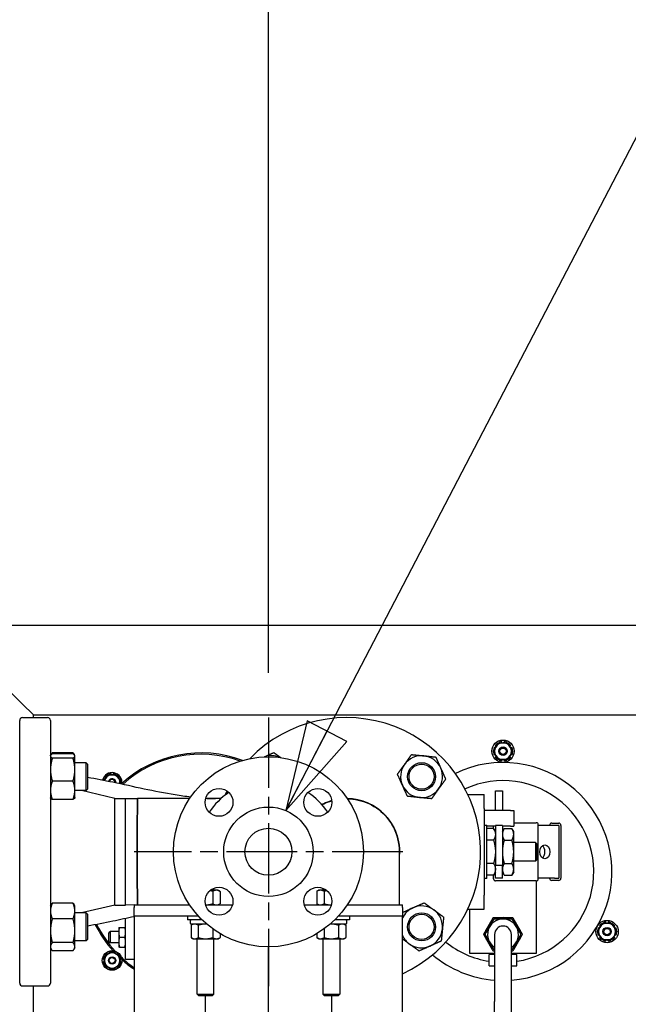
# Paper-space layout 'SHEET_1' of a CAD drawing. Header units: inches. Extents: x 4 to 540, y 12 to 340.
# Tile 112 of 116: x 475 to 489, y 148 to 170. Entities that reach past the tile are written whole.
import ezdxf

# ---------------------------------------------------------------- set-up
doc = ezdxf.new("R2010")
doc.units = ezdxf.units.IN
doc.header["$LTSCALE"] = 16
doc.header["$MEASUREMENT"] = 0
doc.linetypes.add('CHAIN', pattern=[0.7087, 0.4724, -0.0591, 0.1181, -0.0591])
doc.layers.get('0').update_dxf_attribs({"lineweight": 25})
doc.layers.get('DEFPOINTS').update_dxf_attribs({"lineweight": 25})
doc.layers.add('Center Mark(ANSI)', color=7, linetype='Continuous', lineweight=25)
doc.layers.add('DIMEN', color=7, linetype='Continuous', lineweight=25)
doc.styles.get("Standard").update_dxf_attribs({"font": 'arial.ttf'})
doc.dimstyles.new('DEFAULT-ANSI', dxfattribs={"dimscale": 16, "dimtxt": 0.125, "dimasz": 0.1875, "dimexe": 0.125, "dimexo": 0.0625, "dimgap": 0.031496, "dimtad": 0, "dimtih": 1, "dimtoh": 1, "dimrnd": 1e-08, "dimzin": 4, "dimdsep": 46, "dimtxsty": 'Standard', "dimblk": 'Filled-1', "dimcen": 0.09, "dimdle": 0.393701, "dimclrd": 256, "dimclre": 256, "dimclrt": 256, "dimadec": 0, "dimazin": 1, "dimtfac": 1.504, "dimtofl": 0, "dimtmove": 0, "dimatfit": 3, "dimldrblk": 'Filled-1', "dimfxl": 1, "dimtolj": 1, "dimtzin": 4, "dimlwd": 25, "dimlwe": 25, "dimarcsym": 0})
doc.dimstyles.new('DEFAULT-ANSI$7', dxfattribs={"dimscale": 16, "dimtxt": 0.125, "dimasz": 0.125, "dimexe": 0.125, "dimexo": 0.0625, "dimgap": 0.031496, "dimtad": 0, "dimtih": 1, "dimtoh": 1, "dimrnd": 1e-08, "dimzin": 4, "dimdsep": 46, "dimtxsty": 'Standard', "dimblk": 'Filled-1', "dimcen": 0.09, "dimdle": 0.393701, "dimclrd": 256, "dimclre": 256, "dimclrt": 256, "dimadec": 0, "dimazin": 1, "dimtfac": 1.504, "dimtofl": 0, "dimtmove": 0, "dimatfit": 3, "dimldrblk": 'Filled-1', "dimfxl": 1, "dimtolj": 1, "dimtzin": 4, "dimlwd": 25, "dimlwe": 25, "dimarcsym": 0})

# ---------------------------------------------------------------- blocks, each defined once
blk = doc.blocks.new('Filled-1')
at = {"color": 0}
for p, q in [((0, 0), (-1, 0.25)), ((-1, 0.25), (-1, -0.25)), ((-1, 0), (0, 0)), ((-1, -0.25), (0, 0))]:
    blk.add_line(p, q, dxfattribs=at)
at = {"color": 0, "flags": 128}
blk.add_lwpolyline([(-1, -0.25), (0, 0), (-1, 0.25), (-1, -0.25)], dxfattribs=at)
at = {"color": 0}
blk.add_solid([(-1, -0.25), (0, 0), (-1, 0.25), (-1, -0.25)], dxfattribs=at)
blk = doc.blocks.new('*D43')
at = {"layer": 'DEFPOINTS', "color": 0, "linetype": 'Continuous'}
for p in [(480.812, 174.221), (445.302, 154.894), (480.812, 154.894)]:
    blk.add_point(p, dxfattribs=at)
at = {"layer": 'DIMEN', "linetype": 'Continuous', "lineweight": 25}
for p, q in [((445.302, 155.894), (445.302, 176.221)), ((480.812, 155.894), (480.812, 176.221)), ((448.302, 174.221), (459.372, 174.221)), ((477.812, 174.221), (466.741, 174.221))]:
    blk.add_line(p, q, dxfattribs=at)
at = {"layer": 'DIMEN', "linetype": 'Continuous', "lineweight": 25, "xscale": 3, "yscale": 3, "zscale": 3, "rotation": 180}
blk.add_blockref('Filled-1', (445.302, 174.221), dxfattribs=at)
at = {"layer": 'DIMEN', "linetype": 'Continuous', "lineweight": 25, "xscale": 3, "yscale": 3, "zscale": 3}
blk.add_blockref('Filled-1', (480.812, 174.221), dxfattribs=at)
at = {"layer": 'DIMEN', "linetype": 'Continuous', "lineweight": 25, "insert": (459.876, 175.243), "char_height": 2, "attachment_point": 1}
blk.add_mtext('\\A1;35.51', dxfattribs=at)

psp = doc.layouts.new('SHEET_1')

# ---------------------------------------------------------------- linework, layer by layer
for p, q in [((497.557, 156.951), (473.729, 156.951)), ((475.307, 155.201), (473.807, 156.701)), ((473.807, 156.701), (475.307, 155.201)), ((475.307, 155.201), (475.557, 154.951)), ((475.557, 154.951), (475.307, 155.201)), ((475.249, 148.954), (475.249, 154.829)), ((475.312, 154.891), (475.874, 154.891)), ((475.557, 154.891), (475.557, 154.951)), ((475.557, 154.951), (495.557, 154.951)), ((475.937, 154.829), (475.937, 148.954)), ((485.934, 154.301), (485.926, 154.31)), ((485.973, 154.337), (485.977, 154.326)), ((486.034, 154.326), (486.029, 154.352)), ((486.084, 154.352), (486.079, 154.326)), ((486.136, 154.326), (486.14, 154.337)), ((486.187, 154.31), (486.179, 154.301)), ((476.442, 154.103), (475.978, 154.103)), ((485.843, 154.166), (485.855, 154.164)), ((485.855, 154.113), (485.843, 154.111)), ((485.883, 154.213), (485.858, 154.222)), ((485.885, 154.269), (485.906, 154.252)), ((486.208, 154.252), (486.228, 154.269)), ((486.256, 154.222), (486.23, 154.213)), ((486.259, 154.164), (486.271, 154.166)), ((486.271, 154.111), (486.259, 154.113)), ((475.937, 154.039), (475.941, 154.047)), ((475.941, 154.047), (475.953, 154.068)), ((476.442, 154.081), (475.978, 154.081)), ((476.442, 153.982), (475.978, 153.982)), ((476.479, 154.047), (476.467, 154.068)), ((476.483, 154.039), (476.479, 154.047)), ((476.483, 154.031), (476.483, 154.039)), ((476.483, 153.727), (476.483, 154.031)), ((476.733, 153.883), (476.483, 153.883)), ((476.733, 153.258), (476.733, 153.883)), ((476.765, 153.852), (476.733, 153.883)), ((485.858, 154.055), (485.883, 154.064)), ((485.906, 154.025), (485.885, 154.008)), ((485.926, 153.967), (485.934, 153.976)), ((485.977, 153.951), (485.973, 153.94)), ((486.029, 153.925), (486.034, 153.951)), ((486.079, 153.951), (486.084, 153.925)), ((486.14, 153.94), (486.136, 153.951)), ((486.179, 153.976), (486.187, 153.967)), ((486.228, 154.008), (486.208, 154.025)), ((486.23, 154.064), (486.256, 154.055)), ((476.483, 153.266), (476.483, 153.727)), ((476.765, 153.852), (476.765, 153.289)), ((476.442, 153.472), (475.978, 153.472)), ((477.157, 153.51), (477.134, 153.519)), ((477.158, 153.56), (477.177, 153.545)), ((477.204, 153.591), (477.197, 153.599)), ((477.239, 153.623), (477.242, 153.613)), ((477.296, 153.613), (477.292, 153.638)), ((477.34, 153.638), (477.336, 153.613)), ((477.39, 153.613), (477.393, 153.623)), ((477.435, 153.599), (477.428, 153.591)), ((477.455, 153.545), (477.474, 153.56)), ((477.498, 153.519), (477.475, 153.51)), ((477.502, 153.464), (477.512, 153.466)), ((476.483, 153.102), (476.483, 153.266)), ((476.733, 153.258), (476.483, 153.258)), ((477.374, 153.081), (476.629, 153.258)), ((476.765, 153.289), (476.733, 153.258)), ((477.512, 153.417), (477.502, 153.419)), ((485.887, 152.814), (485.887, 153.256)), ((485.887, 153.256), (486.043, 153.256)), ((486.043, 153.256), (486.043, 152.814)), ((475.937, 153.102), (475.941, 153.094)), ((476.442, 153.06), (475.978, 153.06)), ((476.483, 153.102), (476.479, 153.094)), ((477.374, 150.701), (477.374, 153.081)), ((477.374, 153.081), (477.616, 153.081)), ((477.616, 150.701), (477.616, 153.081)), ((477.616, 150.701), (477.616, 153.081)), ((477.616, 153.081), (477.882, 153.079)), ((479.049, 153.079), (477.882, 153.079)), ((479.749, 153.079), (479.405, 153.079)), ((479.432, 153.079), (479.432, 153.081)), ((479.432, 153.079), (479.432, 153.081)), ((479.432, 153.081), (479.627, 153.079)), ((485.268, 153.175), (485.635, 153.175)), ((485.635, 152.861), (485.635, 153.175)), ((485.635, 152.861), (485.635, 150.921)), ((486.226, 152.814), (485.635, 152.814)), ((486.226, 152.813), (486.226, 152.814)), ((486.226, 152.813), (486.296, 152.813)), ((486.296, 152.813), (486.296, 152.463)), ((485.635, 152.484), (485.695, 152.484)), ((485.695, 151.291), (485.695, 152.484)), ((485.887, 152.462), (485.695, 152.462)), ((485.847, 152.411), (485.695, 152.411)), ((485.845, 152.411), (485.845, 152.462)), ((485.887, 152.341), (485.847, 152.411)), ((486.043, 152.477), (485.887, 152.477)), ((485.887, 152.477), (485.887, 151.592)), ((486.043, 152.477), (486.043, 151.592)), ((486.226, 152.462), (486.043, 152.462)), ((486.043, 152.341), (486.083, 152.411)), ((486.083, 152.411), (486.256, 152.411)), ((486.226, 152.462), (486.226, 152.463)), ((486.226, 152.463), (486.296, 152.463)), ((486.296, 152.341), (486.256, 152.411)), ((486.296, 152.542), (486.801, 152.542)), ((486.296, 152.281), (486.296, 152.341)), ((486.846, 151.285), (486.846, 152.497)), ((487.209, 152.482), (486.846, 152.482)), ((487.147, 152.532), (487.303, 152.532)), ((487.303, 152.482), (487.209, 152.482)), ((487.303, 152.482), (487.303, 151.3)), ((487.353, 152.482), (487.353, 151.3)), ((485.847, 152.151), (485.695, 152.151)), ((486.083, 152.151), (486.256, 152.151)), ((486.296, 151.891), (486.296, 152.281)), ((483.744, 150.704), (483.744, 151.89)), ((486.785, 152.102), (486.296, 152.102)), ((486.296, 151.501), (486.296, 151.891)), ((486.785, 152.102), (486.785, 151.68)), ((486.815, 151.71), (486.815, 152.072)), ((486.785, 151.68), (486.296, 151.68)), ((485.847, 151.631), (485.695, 151.631)), ((485.887, 151.3), (485.887, 151.592)), ((485.887, 151.592), (486.043, 151.592)), ((486.043, 151.3), (486.043, 151.592)), ((486.083, 151.631), (486.256, 151.631)), ((486.296, 151.441), (486.296, 151.501)), ((485.695, 151.291), (485.635, 151.291)), ((485.847, 151.371), (485.695, 151.371)), ((485.845, 151.285), (485.845, 151.371)), ((485.887, 151.441), (485.847, 151.371)), ((486.043, 151.3), (485.887, 151.3)), ((486.086, 151.24), (485.89, 151.24)), ((486.043, 151.441), (486.083, 151.371)), ((486.083, 151.371), (486.256, 151.371)), ((486.801, 151.24), (486.086, 151.24)), ((486.296, 151.441), (486.256, 151.371)), ((486.807, 149.628), (486.807, 151.241)), ((487.209, 151.3), (486.846, 151.3)), ((487.303, 151.25), (487.147, 151.25)), ((487.209, 151.3), (487.303, 151.3)), ((479.649, 151.032), (479.513, 151.032)), ((479.568, 151.007), (479.568, 150.729)), ((479.593, 151.032), (479.593, 151.077)), ((479.687, 151.032), (479.649, 151.032)), ((479.687, 151.032), (479.73, 151.007)), ((479.73, 151.007), (479.73, 150.729)), ((481.937, 151.032), (481.893, 151.007)), ((481.893, 151.007), (481.893, 150.729)), ((481.974, 151.032), (481.937, 151.032)), ((482.11, 151.032), (481.974, 151.032)), ((482.03, 151.077), (482.03, 151.032)), ((482.055, 151.007), (482.055, 150.729)), ((485.635, 150.607), (485.635, 150.921)), ((475.937, 150.68), (475.953, 150.709)), ((476.442, 150.744), (475.978, 150.744)), ((476.483, 150.68), (476.467, 150.709)), ((476.483, 150.568), (476.483, 150.68)), ((476.483, 150.127), (476.483, 150.568)), ((477.374, 150.701), (476.629, 150.524)), ((477.374, 150.701), (477.616, 150.701)), ((477.812, 150.703), (477.616, 150.701)), ((477.812, 150.704), (477.812, 150.644)), ((477.812, 150.704), (479.049, 150.704)), ((477.812, 150.454), (477.812, 150.644)), ((479.405, 150.704), (480.008, 150.704)), ((479.687, 150.704), (479.73, 150.729)), ((481.615, 150.704), (482.218, 150.704)), ((481.937, 150.704), (481.893, 150.729)), ((482.574, 150.704), (483.812, 150.704)), ((483.812, 150.644), (483.812, 150.704)), ((483.812, 150.644), (483.812, 150.454)), ((485.268, 150.607), (485.635, 150.607)), ((485.307, 150.607), (485.307, 149.628)), ((476.442, 150.393), (475.978, 150.393)), ((476.733, 150.524), (476.483, 150.524)), ((476.733, 149.899), (476.733, 150.524)), ((476.765, 150.493), (476.733, 150.524)), ((476.765, 150.493), (476.765, 149.93)), ((477.619, 149.481), (477.619, 150.399)), ((479.247, 150.454), (477.812, 150.454)), ((477.812, 150.454), (477.812, 150.204)), ((478.999, 150.454), (478.999, 150.369)), ((479.329, 150.369), (478.999, 150.369)), ((479.065, 150.357), (479.065, 150.286)), ((482.624, 150.369), (482.294, 150.369)), ((483.812, 150.454), (482.377, 150.454)), ((482.556, 150.357), (482.556, 150.286)), ((482.624, 150.454), (482.624, 150.369)), ((483.812, 150.204), (483.812, 150.454)), ((476.483, 149.77), (476.483, 150.127)), ((477.463, 150.2), (477.463, 150.09)), ((477.482, 150.2), (477.6, 150.2)), ((477.812, 150.204), (477.812, 147.894)), ((479.432, 150.275), (479.077, 150.275)), ((479.124, 150.275), (479.081, 150.249)), ((479.081, 150.249), (479.081, 149.972)), ((479.243, 150.249), (479.243, 149.972)), ((479.568, 150.168), (479.568, 149.972)), ((482.055, 150.168), (482.055, 149.972)), ((482.544, 150.275), (482.191, 150.275)), ((482.38, 150.249), (482.38, 149.972)), ((482.499, 150.275), (482.543, 150.249)), ((482.543, 150.249), (482.543, 149.972)), ((483.812, 147.894), (483.812, 150.204)), ((488.17, 150.135), (488.182, 150.133)), ((488.21, 150.181), (488.185, 150.191)), ((488.212, 150.238), (488.233, 150.221)), ((488.261, 150.27), (488.253, 150.279)), ((488.301, 150.306), (488.305, 150.295)), ((488.361, 150.295), (488.357, 150.321)), ((488.411, 150.321), (488.407, 150.295)), ((488.463, 150.295), (488.467, 150.306)), ((488.515, 150.279), (488.507, 150.27)), ((488.535, 150.221), (488.556, 150.238)), ((488.583, 150.191), (488.558, 150.181)), ((488.586, 150.133), (488.598, 150.135)), ((476.765, 149.93), (476.733, 149.899)), ((477.244, 150.075), (477.275, 150.106)), ((477.244, 149.887), (477.244, 150.075)), ((477.275, 150.106), (477.275, 149.856)), ((477.463, 150.106), (477.275, 150.106)), ((477.463, 150.09), (477.463, 149.872)), ((477.482, 149.981), (477.6, 149.981)), ((479.124, 149.946), (479.081, 149.972)), ((479.124, 149.946), (479.162, 149.946)), ((479.162, 149.946), (479.405, 149.946)), ((479.218, 148.71), (479.218, 149.946)), ((479.405, 149.946), (479.649, 149.946)), ((479.593, 148.71), (479.593, 149.946)), ((479.649, 149.946), (479.687, 149.946)), ((479.687, 149.946), (479.73, 149.972)), ((479.73, 150.062), (479.73, 149.972)), ((481.893, 150.062), (481.893, 149.972)), ((481.937, 149.946), (481.893, 149.972)), ((481.937, 149.946), (481.974, 149.946)), ((481.974, 149.946), (482.218, 149.946)), ((482.03, 149.946), (482.03, 148.71)), ((482.218, 149.946), (482.461, 149.946)), ((482.405, 149.946), (482.405, 148.71)), ((482.461, 149.946), (482.499, 149.946)), ((482.499, 149.946), (482.543, 149.972)), ((485.869, 150.045), (485.869, 148.545)), ((486.244, 148.545), (486.244, 150.045)), ((488.182, 150.082), (488.17, 150.08)), ((488.185, 150.024), (488.21, 150.033)), ((488.233, 149.994), (488.212, 149.977)), ((488.253, 149.936), (488.261, 149.945)), ((488.305, 149.92), (488.301, 149.908)), ((488.357, 149.893), (488.361, 149.92)), ((488.407, 149.92), (488.411, 149.893)), ((488.467, 149.908), (488.463, 149.92)), ((488.507, 149.945), (488.515, 149.936)), ((488.556, 149.977), (488.535, 149.994)), ((488.558, 150.033), (488.583, 150.024)), ((488.598, 150.08), (488.586, 150.082)), ((475.937, 149.743), (475.953, 149.714)), ((476.442, 149.86), (475.978, 149.86)), ((476.483, 149.743), (476.467, 149.714)), ((476.733, 149.899), (476.483, 149.899)), ((476.483, 149.743), (476.483, 149.77)), ((477.244, 149.887), (477.275, 149.856)), ((477.463, 149.856), (477.275, 149.856)), ((477.463, 149.872), (477.463, 149.762)), ((477.482, 149.762), (477.6, 149.762)), ((480.812, 115.389), (480.812, 149.766)), ((476.442, 149.679), (475.978, 149.679)), ((477.12, 149.485), (477.144, 149.48)), ((477.144, 149.534), (477.134, 149.538)), ((477.158, 149.579), (477.166, 149.573)), ((477.213, 149.6), (477.197, 149.618)), ((477.239, 149.642), (477.247, 149.619)), ((477.294, 149.646), (477.292, 149.657)), ((477.34, 149.657), (477.338, 149.646)), ((477.385, 149.619), (477.393, 149.642)), ((477.435, 149.618), (477.419, 149.6)), ((477.466, 149.573), (477.474, 149.579)), ((477.498, 149.538), (477.488, 149.534)), ((477.488, 149.48), (477.512, 149.485)), ((477.812, 149.481), (477.619, 149.481)), ((485.307, 149.628), (485.869, 149.628)), ((485.747, 149.344), (485.747, 149.594)), ((485.869, 149.594), (485.747, 149.594)), ((485.783, 149.594), (485.783, 149.628)), ((486.244, 149.628), (486.807, 149.628)), ((486.367, 149.594), (486.244, 149.594)), ((486.33, 149.594), (486.33, 149.628)), ((486.367, 149.344), (486.367, 149.594)), ((477.144, 149.441), (477.12, 149.436)), ((477.134, 149.383), (477.144, 149.387)), ((477.166, 149.348), (477.158, 149.342)), ((477.197, 149.303), (477.213, 149.322)), ((477.247, 149.302), (477.239, 149.279)), ((477.292, 149.264), (477.294, 149.275)), ((477.338, 149.275), (477.34, 149.264)), ((477.393, 149.279), (477.385, 149.302)), ((477.419, 149.322), (477.435, 149.303)), ((477.474, 149.342), (477.466, 149.348)), ((477.512, 149.436), (477.488, 149.441)), ((477.488, 149.387), (477.498, 149.383)), ((485.747, 149.344), (485.869, 149.344)), ((486.244, 149.344), (486.367, 149.344)), ((475.312, 148.891), (475.874, 148.891)), ((475.557, 141.745), (475.557, 148.891)), ((479.218, 148.71), (479.593, 148.71)), ((479.255, 148.672), (479.218, 148.71)), ((479.555, 148.672), (479.255, 148.672)), ((479.397, 148.672), (479.397, 115.389)), ((479.555, 148.672), (479.593, 148.71)), ((482.03, 148.71), (482.405, 148.71)), ((482.068, 148.672), (482.03, 148.71)), ((482.368, 148.672), (482.068, 148.672)), ((482.226, 115.389), (482.226, 148.672)), ((482.368, 148.672), (482.405, 148.71)), ((485.869, 142.069), (485.869, 148.545)), ((486.244, 142.069), (486.244, 148.545))]:
    psp.add_line(p, q)
for centre, radius in [((486.057, 154.139), 0.25), ((486.057, 154.139), 0.095), ((486.057, 154.139), 0.0713), ((480.812, 151.891), 2.125), ((484.236, 153.57), 0.313), ((484.236, 153.57), 0.281), ((479.707, 152.996), 0.312), ((481.916, 152.996), 0.312), ((480.812, 151.891), 1), ((480.812, 151.891), 0.525), ((480.812, 151.891), 0.525), ((480.812, 151.891), 0.525), ((479.707, 150.786), 0.312), ((481.916, 150.786), 0.312), ((484.236, 150.212), 0.313), ((484.236, 150.212), 0.281), ((488.384, 150.107), 0.25), ((488.384, 150.107), 0.095), ((488.384, 150.107), 0.0713), ((477.316, 149.461), 0.219), ((477.316, 149.461), 0.082), ((477.316, 149.461), 0.0664)]:
    psp.add_circle(centre, radius)
for centre, radius, start, end in [((475.312, 154.829), 0.0625, 90, 180), ((475.874, 154.829), 0.0625, 0, 90), ((482.557, 151.891), 3, 294.7294, 135.9836), ((486.057, 154.139), 0.216, 127.2807, 142.7193), ((486.057, 154.139), 0.188, 90, 150), ((486.057, 154.139), 0.216, 97.2807, 112.7193), ((486.057, 154.139), 0.188, 30, 90), ((486.057, 154.139), 0.216, 67.2807, 82.7193), ((486.057, 154.139), 0.216, 37.2807, 52.7193), ((479.307, 151.451), 2.65, 69.6054, 131.9788), ((486.057, 154.139), 0.216, 157.2807, 172.7193), ((486.057, 154.139), 0.216, 187.2807, 202.7193), ((486.057, 154.139), 0.188, 150, 210), ((486.057, 154.139), 0.188, 330, 30), ((486.057, 154.139), 0.216, 7.2807, 22.7193), ((486.057, 154.139), 0.216, 337.2807, 352.7193), ((479.307, 151.451), 2.62, 70.4864, 132.009), ((480.877, 153.57), 0.469, 66.7941, 108.7306), ((484.236, 153.57), 0.469, 84.245, 144.245), ((484.236, 153.57), 0.469, 24.245, 84.245), ((486.057, 151.451), 2.437, 274.4117, 115.91), ((486.057, 154.139), 0.216, 217.2807, 232.7193), ((486.057, 154.139), 0.188, 210, 270), ((486.057, 154.139), 0.216, 247.2807, 262.7193), ((486.057, 154.139), 0.188, 270, 330), ((486.057, 154.139), 0.216, 277.2807, 292.7193), ((486.057, 154.139), 0.216, 307.2807, 322.7193), ((477.316, 153.442), 0.219, 349.7164, 167.0497), ((484.236, 153.57), 0.469, 144.245, 204.245), ((484.236, 153.57), 0.469, 324.245, 24.245), ((477.316, 153.442), 0.198, 156.9894, 166.8332), ((477.316, 153.442), 0.172, 150, 166.514), ((477.316, 153.442), 0.198, 126.9894, 143.0106), ((477.316, 153.442), 0.172, 90, 150), ((477.316, 153.442), 0.082, 352.6096, 164.0681), ((477.316, 153.442), 0.198, 96.9894, 113.0106), ((477.316, 153.442), 0.0664, 353.6643, 163.0084), ((477.316, 153.442), 0.172, 30, 90), ((477.316, 153.442), 0.198, 66.9894, 83.0106), ((477.316, 153.442), 0.198, 36.9894, 53.0106), ((477.316, 153.442), 0.172, 350.2125, 30), ((477.316, 153.442), 0.198, 6.9894, 23.0106), ((486.057, 151.451), 2.031, 278.7785, 114.7192), ((477.316, 153.442), 0.198, 349.9138, 353.0106), ((480.812, 151.891), 1.594, 123.6923, 146.3077), ((482.557, 151.891), 3, 152.9915, 155.2073), ((480.812, 151.891), 1.594, 33.6923, 56.3077), ((484.236, 153.57), 0.469, 204.245, 264.245), ((484.236, 153.57), 0.469, 264.245, 324.245), ((482.557, 151.891), 1.19, 106.1009, 117.5529), ((482.557, 151.891), 1.19, 106.1009, 117.5529), ((482.557, 151.891), 1.19, 356.2854, 89.2481), ((482.557, 151.891), 1.19, 0.046, 89.2481), ((486.801, 152.497), 0.045, 0, 90), ((487.147, 152.482), 0.05, 90, 180), ((487.303, 152.482), 0.05, 0, 90), ((482.557, 151.891), 1.19, 356.2854, 0.046), ((485.89, 151.285), 0.045, 180, 270), ((486.801, 151.285), 0.045, 270, 0), ((487.147, 151.3), 0.05, 180, 270), ((487.303, 151.3), 0.05, 270, 0), ((484.236, 150.212), 0.469, 114.245, 154.8693), ((484.236, 150.212), 0.469, 54.245, 114.245), ((484.236, 150.212), 0.469, 354.245, 54.245), ((479.077, 150.357), 0.0118, 90, 180), ((486.057, 150.045), 0.345, 302.9207, 237.0793), ((486.057, 150.045), 0.375, 126.9261, 150), ((486.057, 150.045), 0.375, 90, 113.0739), ((486.057, 150.045), 0.375, 66.9261, 90), ((486.057, 150.045), 0.375, 30, 53.0739), ((479.307, 151.451), 2.65, 206.6833, 221.9788), ((479.307, 151.451), 2.62, 206.8777, 222.8969), ((479.077, 150.286), 0.0118, 180, 270), ((484.236, 150.212), 0.469, 294.245, 354.245), ((486.057, 150.045), 0.375, 150, 173.0739), ((486.057, 150.045), 0.187, 0, 180), ((486.057, 150.045), 0.375, 6.9261, 30), ((488.384, 150.107), 0.216, 157.2807, 172.7193), ((488.384, 150.107), 0.188, 150, 210), ((488.384, 150.107), 0.216, 127.2807, 142.7193), ((488.384, 150.107), 0.188, 90, 150), ((488.384, 150.107), 0.216, 97.2807, 112.7193), ((488.384, 150.107), 0.188, 30, 90), ((488.384, 150.107), 0.216, 67.2807, 82.7193), ((488.384, 150.107), 0.216, 37.2807, 52.7193), ((488.384, 150.107), 0.188, 330, 30), ((488.384, 150.107), 0.216, 7.2807, 22.7193), ((484.236, 150.212), 0.469, 205.1307, 234.245), ((486.057, 150.045), 0.375, 186.9261, 210), ((486.057, 150.045), 0.375, 330, 353.0739), ((488.384, 150.107), 0.216, 187.2807, 202.7193), ((488.384, 150.107), 0.216, 217.2807, 232.7193), ((488.384, 150.107), 0.188, 210, 270), ((488.384, 150.107), 0.216, 247.2807, 262.7193), ((488.384, 150.107), 0.188, 270, 330), ((488.384, 150.107), 0.216, 277.2807, 292.7193), ((488.384, 150.107), 0.216, 307.2807, 322.7193), ((488.384, 150.107), 0.216, 337.2807, 352.7193), ((484.236, 150.212), 0.469, 234.245, 294.245), ((486.057, 151.451), 2.031, 230.9502, 261.2215), ((486.057, 150.045), 0.375, 210, 233.0739), ((486.057, 150.045), 0.375, 306.9261, 330), ((477.316, 149.461), 0.198, 156.9894, 173.0106), ((477.316, 149.461), 0.172, 120, 180), ((477.316, 149.461), 0.198, 126.9894, 143.0106), ((477.316, 149.461), 0.172, 60, 120), ((477.316, 149.461), 0.198, 96.9894, 113.0106), ((477.316, 149.461), 0.198, 66.9894, 83.0106), ((477.316, 149.461), 0.172, 0, 60), ((477.316, 149.461), 0.198, 36.9894, 53.0106), ((477.316, 149.461), 0.198, 6.9894, 23.0106), ((479.307, 151.451), 2.62, 227.1031, 235.2072), ((479.307, 151.451), 2.65, 228.0212, 235.6566), ((486.057, 151.451), 2.438, 229.7593, 265.5883), ((477.316, 149.461), 0.198, 186.9894, 203.0106), ((477.316, 149.461), 0.172, 180, 240), ((477.316, 149.461), 0.198, 216.9894, 233.0106), ((477.316, 149.461), 0.172, 240, 300), ((477.316, 149.461), 0.198, 246.9894, 263.0106), ((477.316, 149.461), 0.198, 276.9894, 293.0106), ((477.316, 149.461), 0.172, 300, 0), ((477.316, 149.461), 0.198, 306.9894, 323.0106), ((477.316, 149.461), 0.198, 336.9894, 353.0106), ((475.312, 148.954), 0.0625, 180, 270), ((475.874, 148.954), 0.0625, 270, 0)]:
    psp.add_arc(centre, radius, start, end)
psp.add_ellipse((486.992, 151.891), major_axis=(0, -0.156), ratio=0.718279)
psp.add_ellipse((486.884, 151.891), major_axis=(0, 0.156), ratio=0.718279, start_param=3.646294, end_param=5.778484)
for points, weights in [([(485.894, 154.232), (485.919, 154.276), (485.948, 154.326)], [1, 1.0930923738, 1.10906450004]), ([(485.948, 154.326), (486.006, 154.326), (486.057, 154.326)], [1.10906450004, 1.0930923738, 1]), ([(486.057, 154.326), (486.107, 154.326), (486.165, 154.326)], [1, 1.0930923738, 1.10906450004]), ([(486.165, 154.326), (486.194, 154.276), (486.219, 154.232)], [1.10906450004, 1.0930923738, 1]), ([(475.953, 154.068), (475.963, 154.084), (475.978, 154.103)], [1.08594679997, 1.10302287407, 1.10906450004]), ([(475.978, 154.103), (475.972, 154.087), (475.966, 154.072)], [1.10906450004, 1.10636803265, 1.10147353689]), ([(476.454, 154.072), (476.449, 154.087), (476.442, 154.103)], [1.10147353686, 1.10636803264, 1.10906450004]), ([(476.442, 154.103), (476.457, 154.084), (476.467, 154.068)], [1.10906450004, 1.10302287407, 1.08594679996]), ([(480.721, 154.014), (480.819, 154.058), (480.932, 154.109)], [1.02555122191, 1.09542548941, 1.10906450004]), ([(480.932, 154.109), (481.013, 154.05), (481.085, 153.998)], [1.10906450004, 1.09792277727, 1.0492537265]), ([(485.84, 154.139), (485.869, 154.189), (485.894, 154.232)], [1.10906450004, 1.0930923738, 1]), ([(485.894, 154.045), (485.869, 154.088), (485.84, 154.139)], [1, 1.0930923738, 1.10906450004]), ([(486.219, 154.232), (486.244, 154.189), (486.273, 154.139)], [1, 1.0930923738, 1.10906450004]), ([(486.273, 154.139), (486.244, 154.088), (486.219, 154.045)], [1.10906450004, 1.0930923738, 1]), ([(475.978, 154.081), (475.937, 154.054), (475.937, 154.031)], [1.10906450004, 1.0930923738, 1]), ([(475.937, 154.031), (475.937, 154.009), (475.978, 153.982)], [1, 1.0930923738, 1.10906450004]), ([(475.978, 153.982), (475.937, 153.846), (475.937, 153.727)], [1.10906450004, 1.0930923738, 1]), ([(476.483, 154.031), (476.483, 154.054), (476.442, 154.081)], [1, 1.0930923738, 1.10906450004]), ([(476.442, 153.982), (476.483, 154.009), (476.483, 154.031)], [1.10906450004, 1.0930923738, 1]), ([(476.483, 153.727), (476.483, 153.846), (476.442, 153.982)], [1, 1.0930923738, 1.10906450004]), ([(483.856, 153.844), (483.929, 153.946), (484.014, 154.064)], [1, 1.0930923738, 1.10906450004]), ([(484.014, 154.064), (484.158, 154.049), (484.283, 154.037)], [1.10906450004, 1.0930923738, 1]), ([(484.283, 154.037), (484.408, 154.024), (484.552, 154.01)], [1, 1.0930923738, 1.10906450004]), ([(484.552, 154.01), (484.612, 153.877), (484.663, 153.763)], [1.10906450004, 1.0930923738, 1]), ([(485.948, 153.951), (485.919, 154.001), (485.894, 154.045)], [1.10906450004, 1.0930923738, 1]), ([(486.057, 153.951), (486.006, 153.951), (485.948, 153.951)], [1, 1.0930923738, 1.10906450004]), ([(486.165, 153.951), (486.107, 153.951), (486.057, 153.951)], [1.10906450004, 1.0930923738, 1]), ([(486.219, 154.045), (486.194, 154.001), (486.165, 153.951)], [1, 1.0930923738, 1.10906450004]), ([(475.937, 153.727), (475.937, 153.609), (475.978, 153.472)], [1, 1.0930923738, 1.10906450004]), ([(476.442, 153.472), (476.483, 153.609), (476.483, 153.727)], [1.10906450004, 1.0930923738, 1]), ([(483.697, 153.625), (483.782, 153.742), (483.856, 153.844)], [1.10906450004, 1.0930923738, 1]), ([(484.663, 153.763), (484.715, 153.648), (484.775, 153.516)], [1, 1.0930923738, 1.10906450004]), ([(475.978, 153.472), (475.937, 153.362), (475.937, 153.266)], [1.10906450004, 1.0930923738, 1]), ([(476.483, 153.266), (476.483, 153.362), (476.442, 153.472)], [1, 1.0930923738, 1.10906450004]), ([(477.142, 153.483), (477.155, 153.506), (477.167, 153.527)], [1.07625768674, 1.04866762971, 1]), ([(477.167, 153.527), (477.19, 153.567), (477.217, 153.613)], [1, 1.0930923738, 1.10906450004]), ([(477.217, 153.613), (477.27, 153.613), (477.316, 153.613)], [1.10906450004, 1.0930923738, 1]), ([(477.316, 153.613), (477.362, 153.613), (477.415, 153.613)], [1, 1.0930923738, 1.10906450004]), ([(477.415, 153.613), (477.442, 153.567), (477.465, 153.527)], [1.10906450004, 1.0930923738, 1]), ([(477.465, 153.527), (477.488, 153.488), (477.515, 153.442)], [1, 1.0930923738, 1.10906450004]), ([(477.515, 153.442), (477.505, 153.425), (477.496, 153.41)], [1.10906450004, 1.10331957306, 1.08759737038]), ([(483.809, 153.378), (483.757, 153.492), (483.697, 153.625)], [1, 1.0930923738, 1.10906450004]), ([(484.775, 153.516), (484.69, 153.398), (484.616, 153.297)], [1.10906450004, 1.0930923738, 1]), ([(475.937, 153.266), (475.937, 153.171), (475.978, 153.06)], [1, 1.0930923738, 1.10906450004]), ([(476.442, 153.06), (476.483, 153.171), (476.483, 153.266)], [1.10906450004, 1.0930923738, 1]), ([(483.92, 153.131), (483.86, 153.263), (483.809, 153.378)], [1.10906450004, 1.0930923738, 1]), ([(484.616, 153.297), (484.543, 153.195), (484.458, 153.077)], [1, 1.0930923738, 1.10906450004]), ([(475.978, 153.06), (475.95, 153.078), (475.941, 153.094)], [1.10906450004, 1.09823644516, 1.0519642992]), ([(476.479, 153.094), (476.47, 153.078), (476.442, 153.06)], [1.05196429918, 1.09823644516, 1.10906450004]), ([(484.189, 153.104), (484.064, 153.117), (483.92, 153.131)], [1, 1.0930923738, 1.10906450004]), ([(484.458, 153.077), (484.314, 153.091), (484.189, 153.104)], [1.10906450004, 1.0930923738, 1]), ([(485.847, 152.411), (485.887, 152.341), (485.887, 152.281)], [1.44984685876, 1.56199290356, 1.56199290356]), ([(486.083, 152.411), (486.043, 152.341), (486.043, 152.281)], [1.44984685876, 1.56199290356, 1.56199290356]), ([(486.296, 152.281), (486.296, 152.341), (486.256, 152.411)], [1.56199290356, 1.56199290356, 1.44984685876]), ([(485.887, 152.281), (485.887, 152.22), (485.847, 152.151)], [1.56199290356, 1.56199290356, 1.44984685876]), ([(485.847, 152.151), (485.887, 152.012), (485.887, 151.891)], [1.44984685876, 1.56199290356, 1.56199290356]), ([(486.043, 152.281), (486.043, 152.22), (486.083, 152.151)], [1.56199290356, 1.56199290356, 1.44984685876]), ([(486.083, 152.151), (486.043, 152.012), (486.043, 151.891)], [1.44984685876, 1.56199290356, 1.56199290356]), ([(486.256, 152.151), (486.296, 152.22), (486.296, 152.281)], [1.44984685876, 1.56199290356, 1.56199290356]), ([(486.296, 151.891), (486.296, 152.012), (486.256, 152.151)], [1.56199290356, 1.56199290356, 1.44984685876]), ([(485.887, 151.891), (485.887, 151.77), (485.847, 151.631)], [1.56199290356, 1.56199290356, 1.44984685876]), ([(486.043, 151.891), (486.043, 151.77), (486.083, 151.631)], [1.56199290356, 1.56199290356, 1.44984685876]), ([(486.256, 151.631), (486.296, 151.77), (486.296, 151.891)], [1.44984685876, 1.56199290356, 1.56199290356]), ([(485.847, 151.631), (485.887, 151.562), (485.887, 151.501)], [1.44984685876, 1.56199290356, 1.56199290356]), ([(485.887, 151.501), (485.887, 151.441), (485.847, 151.371)], [1.56199290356, 1.56199290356, 1.44984685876]), ([(486.083, 151.631), (486.043, 151.562), (486.043, 151.501)], [1.44984685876, 1.56199290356, 1.56199290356]), ([(486.043, 151.501), (486.043, 151.441), (486.083, 151.371)], [1.56199290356, 1.56199290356, 1.44984685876]), ([(486.296, 151.501), (486.296, 151.562), (486.256, 151.631)], [1.56199290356, 1.56199290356, 1.44984685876]), ([(486.256, 151.371), (486.296, 151.441), (486.296, 151.501)], [1.44984685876, 1.56199290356, 1.56199290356]), ([(479.568, 151.007), (479.533, 151.016), (479.502, 151.022)], [1.10906450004, 1.10271858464, 1.08419871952]), ([(479.649, 151.032), (479.611, 151.032), (479.568, 151.007)], [1, 1.0930923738, 1.10906450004]), ([(479.73, 151.007), (479.687, 151.032), (479.649, 151.032)], [1.10906450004, 1.0930923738, 1]), ([(481.974, 151.032), (481.937, 151.032), (481.893, 151.007)], [1, 1.0930923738, 1.10906450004]), ([(482.055, 151.007), (482.012, 151.032), (481.974, 151.032)], [1.10906450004, 1.0930923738, 1]), ([(482.121, 151.022), (482.09, 151.016), (482.055, 151.007)], [1.0841987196, 1.10271858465, 1.10906450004]), ([(475.978, 150.744), (475.937, 150.65), (475.937, 150.568)], [1.10906450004, 1.0930923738, 1]), ([(475.937, 150.568), (475.937, 150.487), (475.978, 150.393)], [1, 1.0930923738, 1.10906450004]), ([(475.953, 150.709), (475.963, 150.726), (475.978, 150.744)], [1.08594679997, 1.10302287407, 1.10906450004]), ([(476.442, 150.744), (476.457, 150.726), (476.467, 150.709)], [1.10906450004, 1.10302287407, 1.08594679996]), ([(476.483, 150.568), (476.483, 150.65), (476.442, 150.744)], [1, 1.0930923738, 1.10906450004]), ([(476.442, 150.393), (476.483, 150.487), (476.483, 150.568)], [1.10906450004, 1.0930923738, 1]), ([(479.405, 150.704), (479.481, 150.704), (479.568, 150.729)], [1.00002511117, 1.09309452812, 1.10906450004]), ([(479.568, 150.729), (479.611, 150.704), (479.649, 150.704)], [1.10906450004, 1.0930923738, 1]), ([(479.649, 150.704), (479.687, 150.704), (479.73, 150.729)], [1, 1.0930923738, 1.10906450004]), ([(481.893, 150.729), (481.937, 150.704), (481.974, 150.704)], [1.10906450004, 1.0930923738, 1]), ([(481.974, 150.704), (482.012, 150.704), (482.055, 150.729)], [1, 1.0930923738, 1.10906450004]), ([(482.055, 150.729), (482.142, 150.704), (482.218, 150.704)], [1.10906450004, 1.09309452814, 1.00002511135]), ([(483.812, 150.535), (483.935, 150.59), (484.044, 150.639)], [1.10697576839, 1.0877465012, 1]), ([(484.044, 150.639), (484.158, 150.691), (484.29, 150.75)], [1, 1.0930923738, 1.10906450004]), ([(484.29, 150.75), (484.408, 150.665), (484.51, 150.592)], [1.10906450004, 1.0930923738, 1]), ([(484.51, 150.592), (484.612, 150.519), (484.73, 150.434)], [1, 1.0930923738, 1.10906450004]), ([(475.978, 150.393), (475.937, 150.25), (475.937, 150.127)], [1.10906450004, 1.0930923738, 1]), ([(476.483, 150.127), (476.483, 150.25), (476.442, 150.393)], [1, 1.0930923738, 1.10906450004]), ([(484.73, 150.434), (484.715, 150.29), (484.702, 150.165)], [1.10906450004, 1.0930923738, 1]), ([(485.732, 150.232), (485.782, 150.319), (485.84, 150.42)], [1, 1.0379548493, 1]), ([(485.758, 150.217), (485.804, 150.297), (485.857, 150.39)], [1, 1.0379548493, 1]), ([(485.84, 150.42), (485.956, 150.42), (486.057, 150.42)], [1, 1.0379548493, 1]), ([(485.857, 150.39), (485.964, 150.39), (486.057, 150.39)], [1, 1.0379548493, 1]), ([(486.057, 150.42), (486.157, 150.42), (486.273, 150.42)], [1, 1.0379548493, 1]), ([(486.057, 150.39), (486.149, 150.39), (486.256, 150.39)], [1, 1.0379548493, 1]), ([(486.256, 150.39), (486.309, 150.297), (486.355, 150.217)], [1, 1.0379548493, 1]), ([(486.273, 150.42), (486.331, 150.319), (486.381, 150.232)], [1, 1.0379548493, 1]), ([(475.937, 150.127), (475.937, 150.003), (475.978, 149.86)], [1, 1.0930923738, 1.10906450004]), ([(476.442, 149.86), (476.483, 150.003), (476.483, 150.127)], [1.10906450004, 1.0930923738, 1]), ([(477.463, 150.2), (477.463, 150.2), (477.482, 150.2)], [1, 1.0930923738, 1.10906450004]), ([(477.482, 150.2), (477.463, 150.141), (477.463, 150.09)], [1.10906450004, 1.0930923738, 1]), ([(477.6, 150.2), (477.619, 150.2), (477.619, 150.2)], [1.10906450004, 1.0930923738, 1]), ([(477.619, 150.09), (477.619, 150.141), (477.6, 150.2)], [1, 1.0930923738, 1.10906450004]), ([(479.162, 150.275), (479.124, 150.275), (479.081, 150.249)], [1, 1.0930923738, 1.10906450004]), ([(479.243, 150.249), (479.199, 150.275), (479.162, 150.275)], [1.10906450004, 1.0930923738, 1]), ([(479.405, 150.275), (479.33, 150.275), (479.243, 150.249)], [1, 1.0930923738, 1.10906450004]), ([(479.433, 150.274), (479.419, 150.275), (479.405, 150.275)], [1.02963416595, 1.0159488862, 1]), ([(482.218, 150.275), (482.204, 150.275), (482.19, 150.274)], [1, 1.0159488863, 1.02963416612]), ([(482.38, 150.249), (482.293, 150.275), (482.218, 150.275)], [1.10906450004, 1.0930923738, 1]), ([(482.461, 150.275), (482.424, 150.275), (482.38, 150.249)], [1, 1.0930923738, 1.10906450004]), ([(482.543, 150.249), (482.499, 150.275), (482.461, 150.275)], [1.10906450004, 1.0930923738, 1]), ([(484.702, 150.165), (484.69, 150.04), (484.675, 149.895)], [1, 1.0930923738, 1.10906450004]), ([(485.624, 150.045), (485.682, 150.145), (485.732, 150.232)], [1, 1.0379548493, 1]), ([(485.658, 150.045), (485.712, 150.137), (485.758, 150.217)], [1, 1.0379548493, 1]), ([(486.355, 150.217), (486.402, 150.137), (486.455, 150.045)], [1, 1.0379548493, 1]), ([(486.381, 150.232), (486.432, 150.145), (486.49, 150.045)], [1, 1.0379548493, 1]), ([(488.168, 150.107), (488.197, 150.158), (488.222, 150.201)], [1.10906450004, 1.0930923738, 1]), ([(488.222, 150.201), (488.247, 150.245), (488.276, 150.295)], [1, 1.0930923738, 1.10906450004]), ([(488.276, 150.295), (488.334, 150.295), (488.384, 150.295)], [1.10906450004, 1.0930923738, 1]), ([(488.384, 150.295), (488.434, 150.295), (488.492, 150.295)], [1, 1.0930923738, 1.10906450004]), ([(488.492, 150.295), (488.521, 150.245), (488.546, 150.201)], [1.10906450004, 1.0930923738, 1]), ([(488.546, 150.201), (488.572, 150.158), (488.601, 150.107)], [1, 1.0930923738, 1.10906450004]), ([(477.463, 150.09), (477.463, 150.04), (477.482, 149.981)], [1, 1.0930923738, 1.10906450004]), ([(477.482, 149.981), (477.463, 149.922), (477.463, 149.872)], [1.10906450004, 1.0930923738, 1]), ([(477.6, 149.981), (477.619, 150.04), (477.619, 150.09)], [1.10906450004, 1.0930923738, 1]), ([(477.619, 149.872), (477.619, 149.922), (477.6, 149.981)], [1, 1.0930923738, 1.10906450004]), ([(479.081, 149.972), (479.124, 149.946), (479.162, 149.946)], [1.10906450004, 1.0930923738, 1]), ([(479.162, 149.946), (479.199, 149.946), (479.243, 149.972)], [1, 1.0930923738, 1.10906450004]), ([(479.243, 149.972), (479.33, 149.946), (479.405, 149.946)], [1.10906450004, 1.0930923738, 1]), ([(479.405, 149.946), (479.481, 149.946), (479.568, 149.972)], [1, 1.0930923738, 1.10906450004]), ([(479.568, 149.972), (479.611, 149.946), (479.649, 149.946)], [1.10906450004, 1.0930923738, 1]), ([(479.649, 149.946), (479.687, 149.946), (479.73, 149.972)], [1, 1.0930923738, 1.10906450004]), ([(481.893, 149.972), (481.937, 149.946), (481.974, 149.946)], [1.10906450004, 1.0930923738, 1]), ([(481.974, 149.946), (482.012, 149.946), (482.055, 149.972)], [1, 1.0930923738, 1.10906450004]), ([(482.055, 149.972), (482.143, 149.946), (482.218, 149.946)], [1.10906450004, 1.0930923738, 1]), ([(482.218, 149.946), (482.293, 149.946), (482.38, 149.972)], [1, 1.0930923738, 1.10906450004]), ([(482.38, 149.972), (482.424, 149.946), (482.461, 149.946)], [1.10906450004, 1.0930923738, 1]), ([(482.461, 149.946), (482.499, 149.946), (482.543, 149.972)], [1, 1.0930923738, 1.10906450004]), ([(483.962, 149.831), (483.89, 149.883), (483.812, 149.94)], [1, 1.06448759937, 1.0919674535]), ([(485.732, 149.857), (485.682, 149.944), (485.624, 150.045)], [1, 1.0379548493, 1]), ([(485.758, 149.872), (485.712, 149.952), (485.658, 150.045)], [1, 1.0379548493, 1]), ([(486.455, 150.045), (486.402, 149.952), (486.355, 149.872)], [1, 1.0379548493, 1]), ([(486.49, 150.045), (486.432, 149.944), (486.381, 149.857)], [1, 1.0379548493, 1]), ([(488.222, 150.014), (488.197, 150.057), (488.168, 150.107)], [1, 1.0930923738, 1.10906450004]), ([(488.276, 149.92), (488.247, 149.97), (488.222, 150.014)], [1.10906450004, 1.0930923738, 1]), ([(488.384, 149.92), (488.334, 149.92), (488.276, 149.92)], [1, 1.0930923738, 1.10906450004]), ([(488.492, 149.92), (488.434, 149.92), (488.384, 149.92)], [1.10906450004, 1.0930923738, 1]), ([(488.546, 150.014), (488.521, 149.97), (488.492, 149.92)], [1, 1.0930923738, 1.10906450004]), ([(488.601, 150.107), (488.572, 150.057), (488.546, 150.014)], [1.10906450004, 1.0930923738, 1]), ([(475.978, 149.86), (475.937, 149.812), (475.937, 149.77)], [1.10906450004, 1.0930923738, 1]), ([(475.937, 149.77), (475.937, 149.728), (475.978, 149.679)], [1, 1.0930923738, 1.10906450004]), ([(476.483, 149.77), (476.483, 149.812), (476.442, 149.86)], [1, 1.0930923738, 1.10906450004]), ([(476.442, 149.679), (476.483, 149.728), (476.483, 149.77)], [1.10906450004, 1.0930923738, 1]), ([(477.463, 149.872), (477.463, 149.821), (477.482, 149.762)], [1, 1.0930923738, 1.10906450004]), ([(477.482, 149.762), (477.463, 149.762), (477.463, 149.762)], [1.10906450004, 1.0930923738, 1]), ([(477.6, 149.762), (477.619, 149.821), (477.619, 149.872)], [1.10906450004, 1.0930923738, 1]), ([(477.619, 149.762), (477.619, 149.762), (477.6, 149.762)], [1, 1.0930923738, 1.10906450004]), ([(484.182, 149.673), (484.064, 149.758), (483.962, 149.831)], [1.10906450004, 1.0930923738, 1]), ([(484.428, 149.784), (484.314, 149.733), (484.182, 149.673)], [1, 1.0930923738, 1.10906450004]), ([(484.675, 149.895), (484.543, 149.836), (484.428, 149.784)], [1.10906450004, 1.0930923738, 1]), ([(485.84, 149.67), (485.782, 149.77), (485.732, 149.857)], [1, 1.0379548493, 1]), ([(485.857, 149.7), (485.804, 149.792), (485.758, 149.872)], [1, 1.0379548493, 1]), ([(485.869, 149.7), (485.863, 149.7), (485.857, 149.7)], [1.00382521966, 1.00202013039, 1]), ([(486.256, 149.7), (486.25, 149.7), (486.244, 149.7)], [1, 1.00202013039, 1.00382521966]), ([(486.355, 149.872), (486.309, 149.792), (486.256, 149.7)], [1, 1.0379548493, 1]), ([(486.381, 149.857), (486.331, 149.77), (486.273, 149.67)], [1, 1.0379548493, 1]), ([(477.144, 149.56), (477.19, 149.586), (477.23, 149.609)], [1.10906450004, 1.0930923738, 1]), ([(477.144, 149.461), (477.144, 149.507), (477.144, 149.56)], [1, 1.0930923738, 1.10906450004]), ([(477.23, 149.609), (477.27, 149.632), (477.316, 149.659)], [1, 1.0930923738, 1.10906450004]), ([(477.316, 149.659), (477.362, 149.632), (477.402, 149.609)], [1.10906450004, 1.0930923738, 1]), ([(477.402, 149.609), (477.442, 149.586), (477.488, 149.56)], [1, 1.0930923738, 1.10906450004]), ([(477.488, 149.56), (477.488, 149.507), (477.488, 149.461)], [1.10906450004, 1.0930923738, 1]), ([(485.869, 149.67), (485.855, 149.67), (485.84, 149.67)], [1.00818519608, 1.00466628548, 1]), ([(486.273, 149.67), (486.258, 149.67), (486.244, 149.67)], [1, 1.00466628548, 1.00818519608]), ([(477.144, 149.361), (477.144, 149.414), (477.144, 149.461)], [1.10906450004, 1.0930923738, 1]), ([(477.23, 149.312), (477.19, 149.335), (477.144, 149.361)], [1, 1.0930923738, 1.10906450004]), ([(477.316, 149.262), (477.27, 149.289), (477.23, 149.312)], [1.10906450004, 1.0930923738, 1]), ([(477.402, 149.312), (477.362, 149.289), (477.316, 149.262)], [1, 1.0930923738, 1.10906450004]), ([(477.488, 149.361), (477.442, 149.335), (477.402, 149.312)], [1.10906450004, 1.0930923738, 1]), ([(477.488, 149.461), (477.488, 149.414), (477.488, 149.361)], [1, 1.0930923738, 1.10906450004])]:
    psp.add_rational_spline(points, weights, degree=2)
for points, knots in [([(479.074, 153.114), (478.958, 153.127), (478.842, 153.143), (478.494, 153.199), (478.262, 153.245), (477.798, 153.344), (477.567, 153.396), (477.146, 153.483), (476.956, 153.52), (476.765, 153.551)], [0.913092, 0.913092, 0.913092, 0.913092, 1.801926, 1.801926, 3.603852, 3.603852, 5.405778, 5.405778, 6.879557, 6.879557, 6.879557, 6.879557]), ([(477.882, 150.704), (477.882, 150.704), (477.881, 150.714), (477.881, 150.773), (477.881, 150.848), (477.88, 151.065), (477.879, 151.21), (477.879, 151.53), (477.878, 151.704), (477.878, 152.057), (477.879, 152.237), (477.879, 152.543), (477.88, 152.673), (477.88, 152.891), (477.881, 152.975), (477.881, 153.06), (477.882, 153.078), (477.882, 153.079), (477.882, 153.079), (477.882, 153.079), (477.882, 153.079)], [-17.412411, -17.412411, -17.412411, -17.412411, -16.781893, -16.781893, -15.58237, -15.58237, -14.308725, -14.308725, -13.088886, -13.088886, -11.834384, -11.834384, -10.717603, -10.717603, -9.538954, -9.538954, -8.707225, -8.707225, -8.707225, -8.704808, -8.704808, -8.704808, -8.704808]), ([(477.882, 153.079), (477.882, 153.079), (477.882, 153.079), (477.882, 153.079), (477.882, 153.078), (477.881, 153.06), (477.881, 152.975), (477.88, 152.891), (477.88, 152.673), (477.879, 152.543), (477.879, 152.237), (477.878, 152.057), (477.878, 151.704), (477.879, 151.53), (477.879, 151.21), (477.88, 151.065), (477.881, 150.848), (477.881, 150.773), (477.881, 150.714), (477.882, 150.703), (477.882, 150.704)], [8.704808, 8.704808, 8.704808, 8.704808, 8.707225, 8.707225, 8.707225, 9.538954, 9.538954, 10.717603, 10.717603, 11.834384, 11.834384, 13.088886, 13.088886, 14.308725, 14.308725, 15.58237, 15.58237, 16.781893, 16.781893, 17.41445, 17.41445, 17.41445, 17.41445]), ([(482.008, 152.944), (482.021, 152.95), (482.034, 152.957), (482.105, 152.991), (482.165, 153.013), (482.227, 153.031)], [-5.6815929, -5.6815929, -5.6815929, -5.6815929, -5.5793064, -5.5793064, -5.1309063, -5.1309063, -5.1309063, -5.1309063]), ([(482.227, 153.031), (482.165, 153.013), (482.105, 152.991), (482.034, 152.957), (482.021, 152.95), (482.008, 152.944)], [5.1309063, 5.1309063, 5.1309063, 5.1309063, 5.5793064, 5.5793064, 5.6815929, 5.6815929, 5.6815929, 5.6815929]), ([(482.574, 153.078), (482.74, 153.075), (482.905, 153.038), (483.213, 152.895), (483.354, 152.787), (483.581, 152.518), (483.664, 152.355), (483.732, 152.087), (483.744, 151.989), (483.744, 151.891)], [-4.309981, -4.309981, -4.309981, -4.309981, -3.151371, -3.151371, -1.935573, -1.935573, -0.684377, -0.684377, 0, 0, 0, 0]), ([(483.744, 151.891), (483.744, 151.989), (483.732, 152.087), (483.664, 152.355), (483.581, 152.518), (483.354, 152.787), (483.213, 152.895), (482.905, 153.038), (482.74, 153.075), (482.574, 153.078)], [0, 0, 0, 0, 0.684377, 0.684377, 1.935573, 1.935573, 3.151371, 3.151371, 4.309981, 4.309981, 4.309981, 4.309981]), ([(477.812, 150.44), (477.653, 150.406), (477.494, 150.371), (477.146, 150.299), (476.956, 150.262), (476.765, 150.232)], [4.170664, 4.170664, 4.170664, 4.170664, 5.405778, 5.405778, 6.879557, 6.879557, 6.879557, 6.879557]), ([(482.556, 150.357), (482.556, 150.358), (482.556, 150.36), (482.555, 150.363), (482.554, 150.364), (482.552, 150.366), (482.55, 150.367), (482.547, 150.368), (482.546, 150.369), (482.544, 150.369)], [0.17731235, 0.17731235, 0.17731235, 0.17731235, 0.1883427, 0.1883427, 0.19940358, 0.19940358, 0.21050289, 0.21050289, 0.22163648, 0.22163648, 0.22163648, 0.22163648]), ([(482.544, 150.275), (482.546, 150.275), (482.547, 150.275), (482.55, 150.276), (482.552, 150.277), (482.554, 150.279), (482.555, 150.28), (482.556, 150.283), (482.556, 150.285), (482.556, 150.286)], [0.13298822, 0.13298822, 0.13298822, 0.13298822, 0.14412181, 0.14412181, 0.15522112, 0.15522112, 0.166282, 0.166282, 0.17731235, 0.17731235, 0.17731235, 0.17731235])]:
    psp.add_open_spline(points, degree=3, knots=knots)
for points in [[(479.432, 153.081), (479.423, 153.082), (479.415, 153.082), (479.407, 153.083)], [(483.744, 151.891), (483.744, 151.891), (483.744, 151.891), (483.744, 151.89)], [(483.744, 151.89), (483.744, 151.891), (483.744, 151.891), (483.744, 151.891)], [(486.785, 152.102), (486.795, 152.092), (486.805, 152.082), (486.815, 152.072)], [(486.815, 151.71), (486.805, 151.7), (486.795, 151.69), (486.785, 151.68)]]:
    psp.add_open_spline(points, degree=3)
at = {"layer": 'Center Mark(ANSI)', "linetype": 'CHAIN', "ltscale": 0.208441}
for p, q in [((480.812, 154.894), (480.812, 148.888)), ((483.815, 151.891), (477.808, 151.891))]:
    psp.add_line(p, q, dxfattribs=at)

# ---------------------------------------------------------------- dimensions: what is measured, and where the dimension line sits
at = {"layer": 'DIMEN', "linetype": 'Continuous', "lineweight": 25}
dim = psp.add_linear_dim(base=(480.812, 174.221), p1=(445.302, 154.894), p2=(480.812, 154.894), angle=180, dimstyle='DEFAULT-ANSI', override={"dimtih": 0, "dimtoh": 0, "dimdec": 2, "dimtp": 0, "dimtm": 0, "dimtdec": 2, "dimatfit": 1}, dxfattribs=at)
dim.commit()
dim.dimension.update_dxf_attribs({"geometry": '*D43', "text_midpoint": (463.057, 174.221), "dimtype": 160})

# ---------------------------------------------------------------- leaders
at = {"layer": 'DIMEN', "linetype": 'Continuous', "lineweight": 25, "annotation_type": 0, "has_hookline": 1, "hookline_direction": 0}
for points, text_width in [([(463.719, 153.275), (481.241, 185.201), (483.241, 185.201)], 10.831), ([(481.197, 152.814), (489.564, 168.882), (491.564, 168.882)], 22.752)]:
    psp.add_leader(points, dimstyle='DEFAULT-ANSI$7', override={"dimtad": 0}, dxfattribs=dict(at, text_width=text_width))

doc.saveas('drawing.dxf')
